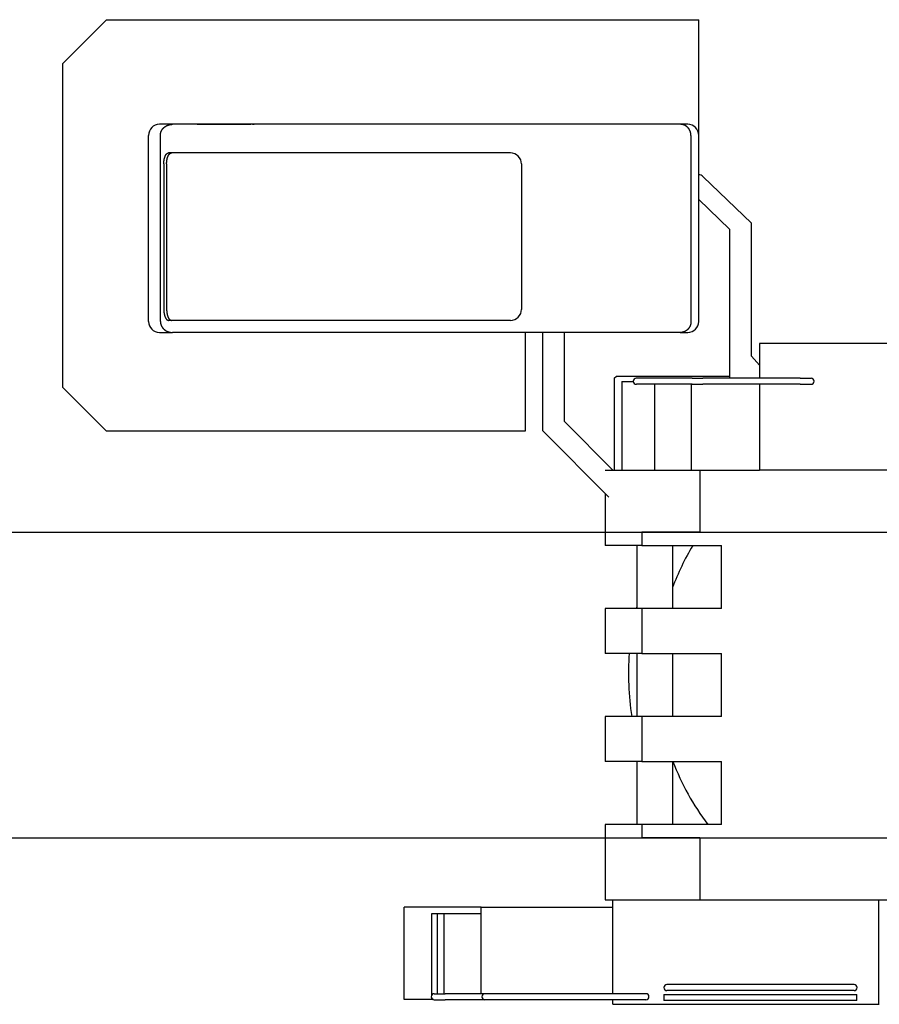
# Model space of a CAD drawing. Extents: x -4168 to 80734, y 199 to 57500.
# Tile 69 of 71: x 54124 to 58027, y 48613 to 53083. Entities that reach past the tile are written whole.
import ezdxf

# ---------------------------------------------------------------- set-up
doc = ezdxf.new("R2010")
doc.units = 0
doc.layers.get('0').update_dxf_attribs({"linetype": 'CONTINUOUS'})

msp = doc.modelspace()

# ---------------------------------------------------------------- linework, layer by layer
at = {"color": 40, "linetype": 'Continuous'}
for p, q in [((54317.43, 52883.28), (54517.43, 53083.28)), ((54517.43, 53083.28), (57207.43, 53083.28)), ((57207.43, 51713.28), (57207.43, 53083.28)), ((54317.43, 52883.28), (54317.43, 51415.28)), ((54758.97, 52608.28), (54758.46, 52608.28)), ((54798.5, 52608.28), (54758.97, 52608.28)), ((54817.79, 52608.28), (54798.5, 52608.28)), ((57123.75, 52608.28), (54817.79, 52608.28)), ((57147.16, 52608.28), (57123.75, 52608.28)), ((57157.43, 52608.28), (57147.16, 52608.28)), ((54708.46, 51713.28), (54708.46, 52558.28)), ((54762.59, 52558.28), (54762.59, 52558.29)), ((54762.59, 51713.28), (54762.59, 52558.28)), ((57172.11, 52558.29), (57172.11, 52558.28)), ((57172.11, 52558.28), (57172.11, 51713.28)), ((55277.71, 52478.28), (54799.63, 52478.28)), ((55368.54, 52478.28), (55277.71, 52478.28)), ((56352.5, 52478.28), (55368.54, 52478.28)), ((54778, 52428.28), (54778, 51768.28)), ((54790.86, 52428.28), (54790.86, 51768.28)), ((56402.5, 52428.28), (56402.5, 51768.28)), ((56402.5, 52428.28), (56402.5, 51768.28)), ((57447.43, 52158.98), (57227.92, 52370)), ((57207.43, 52267.64), (57347.43, 52133.05)), ((57347.43, 52133.05), (57347.43, 51455.28)), ((57447.43, 51556.38), (57447.43, 52158.98)), ((55277.71, 51718.28), (54799.63, 51718.28)), ((55368.54, 51718.28), (55277.71, 51718.28)), ((56352.5, 51718.28), (55368.54, 51718.28)), ((57172.11, 51713.28), (57172.11, 51713.28)), ((54758.46, 51663.28), (54758.97, 51663.28)), ((54758.97, 51663.28), (54798.5, 51663.28)), ((54798.5, 51663.28), (54817.79, 51663.28)), ((55317.9, 51663.28), (54817.79, 51663.28)), ((55378.45, 51663.28), (55317.9, 51663.28)), ((56730.82, 51663.28), (55378.45, 51663.28)), ((56418.43, 51663.28), (56418.43, 51215.28)), ((56497.43, 51663.28), (56497.43, 51217.58)), ((56597.43, 51258.98), (56597.43, 51663.28)), ((56806.19, 51663.28), (56730.82, 51663.28)), ((57123.75, 51663.28), (56806.19, 51663.28)), ((57123.75, 51663.28), (57147.16, 51663.28)), ((57147.16, 51663.28), (57157.43, 51663.28)), ((60497.63, 51613.28), (57482.73, 51613.28)), ((57482.73, 51613.28), (57482.73, 51455.28)), ((57482.73, 51514.43), (57447.43, 51556.38)), ((56823.43, 51455.28), (56833.43, 51465.28)), ((56823.43, 51455.28), (56823.43, 51038.28)), ((56833.43, 51465.28), (57347.43, 51465.28)), ((57177.24, 51455.28), (56923.54, 51455.28)), ((57177.24, 51455.28), (57225.41, 51455.28)), ((57667.43, 51455.28), (57225.41, 51455.28)), ((57667.43, 51455.28), (57717.43, 51455.28)), ((54517.43, 51215.28), (54317.43, 51415.28)), ((56858.23, 51441.28), (56858.23, 51038.28)), ((56858.23, 51441.28), (56909.95, 51441.28)), ((56923.54, 51428.08), (56925.38, 51428.08)), ((57177.24, 51428.08), (56925.38, 51428.08)), ((57006.23, 51428.08), (57006.23, 51038.28)), ((57173.73, 51428.08), (57173.73, 51038.28)), ((57177.24, 51428.08), (57225.41, 51428.08)), ((57667.43, 51428.08), (57225.41, 51428.08)), ((57482.73, 51428.08), (57482.73, 51038.28)), ((57667.43, 51428.08), (57717.43, 51428.08)), ((56817.9, 51038.28), (56597.43, 51258.98)), ((56418.43, 51215.28), (54517.43, 51215.28)), ((56497.43, 51217.58), (56799.43, 50915.28)), ((56782.43, 51038.28), (56858.23, 51038.28)), ((56858.23, 51038.28), (57006.23, 51038.28)), ((57006.23, 51038.28), (57173.73, 51038.28)), ((57173.73, 51038.28), (57482.73, 51038.28)), ((57212.43, 51038.28), (57212.43, 50757.28)), ((61149.43, 51038.28), (57482.73, 51038.28)), ((56782.43, 50932.3), (56782.43, 50696.28)), ((56949.65, 50757.28), (56949.65, 50696.28)), ((57212.43, 50757.28), (56949.65, 50757.28)), ((57212.43, 50757.28), (58331.43, 50757.28)), ((56949.65, 50696.28), (56782.43, 50696.28)), ((56926.43, 50696.28), (56926.43, 50410.28)), ((56949.65, 50696.28), (57311.43, 50696.28)), ((57088.43, 50696.28), (57088.43, 50410.28)), ((57311.43, 50410.28), (57311.43, 50696.28)), ((56782.43, 50410.28), (56782.43, 50206.28)), ((56949.65, 50410.28), (56782.43, 50410.28)), ((57311.43, 50410.28), (56949.65, 50410.28)), ((56949.65, 50410.28), (56949.65, 50206.28)), ((56949.65, 50206.28), (56782.43, 50206.28)), ((56926.43, 50206.28), (56926.43, 49920.28)), ((56949.65, 50206.28), (57311.43, 50206.28)), ((57088.43, 50206.28), (57088.43, 49920.28)), ((57311.43, 49920.28), (57311.43, 50206.28)), ((56782.43, 49920.28), (56782.43, 49716.28)), ((56949.65, 49920.28), (56782.43, 49920.28)), ((57311.43, 49920.28), (56949.65, 49920.28)), ((56949.65, 49920.28), (56949.65, 49716.28)), ((56949.65, 49716.28), (56782.43, 49716.28)), ((56926.43, 49716.28), (56926.43, 49430.28)), ((56949.65, 49716.28), (57311.43, 49716.28)), ((57088.43, 49716.28), (57088.43, 49430.28)), ((57311.43, 49430.28), (57311.43, 49716.28)), ((56782.43, 49430.28), (56782.43, 49088.28)), ((56949.65, 49430.28), (56782.43, 49430.28)), ((57311.43, 49430.28), (56949.65, 49430.28)), ((56949.65, 49430.28), (56949.65, 49369.28)), ((57212.43, 49369.28), (56949.65, 49369.28)), ((57212.43, 49369.28), (57212.43, 49088.28)), ((57212.43, 49369.28), (58331.43, 49369.28)), ((56782.43, 49088.28), (61149.43, 49088.28)), ((56817.23, 48661.48), (56817.23, 49088.28)), ((58025.43, 48613.28), (58025.43, 49088.28)), ((56219.13, 49054.68), (55869.13, 49054.68)), ((55869.13, 48634.68), (55869.13, 49054.68)), ((56219.13, 48661.48), (56219.13, 49054.68)), ((56219.13, 49054.68), (56817.23, 49054.68)), ((55994.23, 49023.48), (55994.23, 48654.28)), ((56020.23, 49023.48), (55994.23, 49023.48)), ((56020.23, 49023.48), (56020.23, 48661.48)), ((56050.23, 49023.48), (56020.23, 49023.48)), ((56219.13, 49023.48), (56050.23, 49023.48)), ((56050.23, 49023.48), (56050.23, 48661.48)), ((57912.73, 48702.48), (57062.73, 48702.48)), ((56002.95, 48634.68), (55869.13, 48634.68)), ((55994.23, 48641.48), (55994.23, 48638.17)), ((55996.71, 48638.17), (55994.23, 48638.17)), ((56006.23, 48661.48), (56056.23, 48661.48)), ((56006.23, 48634.28), (56056.23, 48634.28)), ((56236.23, 48661.48), (56056.23, 48661.48)), ((56236.19, 48634.28), (56056.23, 48634.28)), ((56246.23, 48661.48), (56236.23, 48661.48)), ((56246.23, 48634.28), (56236.23, 48634.28)), ((56551.23, 48661.48), (56246.23, 48661.48)), ((56551.23, 48634.28), (56246.23, 48634.28)), ((56591.23, 48661.48), (56551.23, 48661.48)), ((56591.23, 48634.28), (56551.23, 48634.28)), ((56917.63, 48661.48), (56591.23, 48661.48)), ((56917.63, 48634.28), (56591.23, 48634.28)), ((56817.23, 48613.28), (56817.23, 48634.28)), ((56967.63, 48661.48), (56917.63, 48661.48)), ((56967.63, 48634.28), (56917.63, 48634.28)), ((57048.73, 48657.28), (57925.93, 48657.28)), ((57048.73, 48657.28), (57048.73, 48630.08)), ((57912.73, 48675.28), (57062.73, 48675.28)), ((57925.93, 48630.08), (57925.93, 48657.28)), ((56817.23, 48613.28), (58025.43, 48613.28)), ((57925.93, 48630.08), (57048.73, 48630.08)), ((58025.43, 48613.28), (58027.43, 48613.28))]:
    msp.add_line(p, q, dxfattribs=at)
at = {"color": 5, "linetype": 'Continuous'}
for p, q in [((47256.43, 50757.28), (59937.08, 50757.28)), ((47256.43, 49369.28), (59937.08, 49369.28))]:
    msp.add_line(p, q, dxfattribs=at)
at = {"color": 40, "linetype": 'Continuous'}
for centre, radius, start, end in [((54758.46, 52558.28), 50, 90, 180), ((57157.43, 52558.28), 50, 0, 90), ((56352.5, 52428.28), 50, 359.99994, 89.99999), ((57197.43, 52338.28), 44, 46.12929, 76.86426), ((56352.5, 51768.28), 50, 270.00001, 0.00006), ((54758.46, 51713.28), 50, 180, 270), ((57157.43, 51713.28), 50, 270, 0), ((56923.54, 51441.68), 13.6, 90, 180), ((57717.43, 51441.68), 13.6, 270, 90), ((56923.54, 51441.68), 13.6, 180, 270), ((58147.43, 50113.28), 1129.05, 148.91138, 159.71121), ((58147.43, 50113.28), 1259.1, 165.86908, 166.35635), ((58147.43, 50113.28), 1259.1, 175.76416, 188.81731), ((58147.43, 50113.28), 1129.05, 200.58662, 217.22405), ((58147.43, 50113.28), 1259.1, 212.74597, 212.85066), ((57062.73, 48688.88), 13.6, 90.00118, 270.00118), ((57912.73, 48688.88), 13.6, 269.99882, 89.99882), ((56006.23, 48647.88), 13.6, 90, 270), ((56236.23, 48647.88), 13.6, 90, 270), ((56967.63, 48647.88), 13.6, 270, 90)]:
    msp.add_arc(centre, radius, start, end, dxfattribs=at)
msp.add_ellipse((54807.93, 51713.28), major_axis=(0, 50), ratio=0.906822, start_param=1.5707963, end_param=1.570923, dxfattribs=at)
for points, knots in [([(54762.59, 52558.29), (54762.59, 52558.61), (54762.59, 52559.26), (54762.63, 52560.23), (54762.68, 52561.21), (54762.75, 52562.18), (54762.84, 52563.14), (54762.96, 52564.11), (54763.09, 52565.07), (54763.25, 52566.03), (54763.43, 52566.99), (54763.62, 52567.94), (54763.84, 52568.89), (54764.07, 52569.83), (54764.33, 52570.77), (54764.61, 52571.7), (54764.9, 52572.63), (54765.22, 52573.55), (54765.55, 52574.46), (54765.9, 52575.37), (54766.27, 52576.27), (54766.66, 52577.16), (54767.07, 52578.04), (54767.5, 52578.92), (54767.94, 52579.78), (54768.4, 52580.64), (54768.88, 52581.49), (54769.38, 52582.32), (54769.89, 52583.15), (54770.42, 52583.97), (54770.96, 52584.77), (54771.52, 52585.57), (54772.09, 52586.35), (54772.68, 52587.13), (54773.29, 52587.89), (54773.91, 52588.64), (54774.54, 52589.38), (54775.19, 52590.1), (54775.85, 52590.82), (54776.53, 52591.52), (54777.22, 52592.2), (54777.92, 52592.88), (54778.63, 52593.54), (54779.35, 52594.19), (54780.09, 52594.82), (54780.84, 52595.45), (54781.6, 52596.05), (54782.37, 52596.65), (54783.15, 52597.23), (54783.94, 52597.8), (54784.74, 52598.35), (54785.55, 52598.89), (54786.37, 52599.41), (54787.2, 52599.92), (54788.04, 52600.41), (54788.88, 52600.89), (54789.74, 52601.36), (54790.6, 52601.81), (54791.47, 52602.25), (54792.35, 52602.67), (54793.23, 52603.07), (54794.12, 52603.47), (54795.02, 52603.84), (54795.92, 52604.2), (54796.83, 52604.55), (54797.75, 52604.88), (54798.67, 52605.2), (54799.59, 52605.5), (54800.52, 52605.78), (54801.45, 52606.05), (54802.39, 52606.31), (54803.34, 52606.55), (54804.28, 52606.77), (54805.23, 52606.98), (54806.19, 52607.17), (54807.14, 52607.35), (54808.1, 52607.51), (54809.06, 52607.66), (54810.03, 52607.79), (54810.99, 52607.91), (54811.96, 52608.01), (54812.93, 52608.09), (54813.9, 52608.16), (54814.87, 52608.22), (54815.84, 52608.26), (54816.81, 52608.28), (54817.46, 52608.28), (54817.79, 52608.28)], [0, 0, 0, 0, 0.9723962, 1.9447907, 2.9171817, 3.8895693, 4.8619548, 5.8343399, 6.8067271, 7.7791189, 8.7515179, 9.7239265, 10.6963468, 11.6687801, 12.6412272, 13.6136882, 14.5861619, 15.5586465, 16.5311408, 17.5036449, 18.4761592, 19.4486843, 20.4212209, 21.3937696, 22.3663308, 23.3389048, 24.3114916, 25.2840909, 26.2567023, 27.2293251, 28.2019588, 29.1746027, 30.1472562, 31.1199194, 32.0925926, 33.0652774, 34.037975, 35.0106858, 35.98341, 36.9561468, 37.9288953, 38.9016539, 39.8744208, 40.8471937, 41.8199705, 42.7927489, 43.7655268, 44.7383023, 45.7110744, 46.6838422, 47.6566064, 48.6293682, 49.60213, 50.5748935, 51.5476598, 52.5204289, 53.4932006, 54.4659739, 55.4387472, 56.4115189, 57.3842868, 58.3570487, 59.3298024, 60.3025457, 61.2752766, 62.2479933, 63.2206947, 64.1933801, 65.1660495, 66.1387039, 67.1113452, 68.0839753, 69.0565951, 70.0292051, 71.0018049, 71.9743942, 72.9469721, 73.9195375, 74.8920894, 75.8646265, 76.8371476, 77.8096517, 78.7821379, 79.7546058, 80.7270552, 81.6994865, 82.6719005, 82.6719005, 82.6719005, 82.6719005]), ([(54762.59, 52558.28), (54762.59, 52558.61), (54762.59, 52559.26), (54762.63, 52560.23), (54762.68, 52561.2), (54762.75, 52562.17), (54762.84, 52563.14), (54762.96, 52564.1), (54763.09, 52565.07), (54763.25, 52566.03), (54763.42, 52566.98), (54763.62, 52567.94), (54763.84, 52568.88), (54764.07, 52569.83), (54764.33, 52570.77), (54764.61, 52571.7), (54764.9, 52572.63), (54765.22, 52573.55), (54765.55, 52574.46), (54765.9, 52575.37), (54766.27, 52576.26), (54766.66, 52577.16), (54767.07, 52578.04), (54767.5, 52578.91), (54767.94, 52579.78), (54768.4, 52580.64), (54768.88, 52581.48), (54769.37, 52582.32), (54769.88, 52583.15), (54770.41, 52583.96), (54770.96, 52584.77), (54771.52, 52585.57), (54772.09, 52586.35), (54772.68, 52587.12), (54773.29, 52587.89), (54773.91, 52588.64), (54774.54, 52589.37), (54775.19, 52590.1), (54775.85, 52590.81), (54776.53, 52591.51), (54777.21, 52592.2), (54777.91, 52592.88), (54778.63, 52593.54), (54779.35, 52594.19), (54780.09, 52594.82), (54780.84, 52595.44), (54781.6, 52596.05), (54782.37, 52596.65), (54783.15, 52597.23), (54783.94, 52597.79), (54784.74, 52598.35), (54785.55, 52598.88), (54786.37, 52599.41), (54787.2, 52599.92), (54788.04, 52600.41), (54788.88, 52600.89), (54789.74, 52601.36), (54790.6, 52601.81), (54791.47, 52602.25), (54792.34, 52602.67), (54793.23, 52603.07), (54794.12, 52603.46), (54795.02, 52603.84), (54795.92, 52604.2), (54796.83, 52604.55), (54797.74, 52604.88), (54798.66, 52605.2), (54799.59, 52605.5), (54800.52, 52605.78), (54801.45, 52606.05), (54802.39, 52606.31), (54803.34, 52606.55), (54804.28, 52606.77), (54805.23, 52606.98), (54806.18, 52607.17), (54807.14, 52607.35), (54808.1, 52607.51), (54809.06, 52607.66), (54810.03, 52607.79), (54810.99, 52607.91), (54811.96, 52608.01), (54812.93, 52608.09), (54813.9, 52608.16), (54814.87, 52608.22), (54815.84, 52608.26), (54816.81, 52608.28), (54817.46, 52608.28), (54817.79, 52608.28)], [0, 0, 0, 0, 0.9724707, 1.9449397, 2.9174052, 3.8898673, 4.8623273, 5.8347869, 6.8072486, 7.7797149, 8.7521884, 9.7246714, 10.6971661, 11.6696739, 12.6421955, 13.614731, 14.5872792, 15.5598382, 16.532407, 17.5049856, 18.4775743, 19.4501739, 20.4227849, 21.3954081, 22.3680438, 23.3406922, 24.3133535, 25.2860272, 26.2587131, 27.2314104, 28.2041186, 29.1768369, 30.149565, 31.1223026, 32.0950504, 33.0678097, 34.0405817, 35.0133671, 35.9861658, 36.9589772, 37.9318002, 38.9046333, 39.8774747, 40.8503222, 41.8231735, 42.7960264, 43.7688787, 44.7417288, 45.7145754, 46.6874178, 47.6602564, 48.6330928, 49.6059291, 50.5787672, 51.5516081, 52.5244518, 53.4972981, 54.4701459, 55.4429938, 56.4158401, 57.3886825, 58.361519, 59.3343473, 60.3071651, 61.2799705, 62.2527618, 63.2255377, 64.1982976, 65.1710415, 66.1437705, 67.1164863, 68.089191, 69.0618854, 70.0345699, 71.0072443, 71.9799082, 72.9525606, 73.9252007, 74.8978271, 75.8704387, 76.8430344, 77.8156131, 78.7881739, 79.7607163, 80.7332402, 81.705746, 82.6782346, 82.6782346, 82.6782346, 82.6782346]), ([(55181.31, 52608.26), (55179.83, 52608.26), (55176.89, 52608.25), (55172.48, 52608.23), (55168.09, 52608.21), (55163.72, 52608.19), (55159.35, 52608.17), (55155.01, 52608.15), (55150.67, 52608.12), (55146.36, 52608.09), (55142.06, 52608.07), (55137.77, 52608.04), (55133.5, 52608.01), (55129.25, 52607.98), (55125.01, 52607.96), (55120.79, 52607.93), (55116.59, 52607.9), (55112.41, 52607.87), (55108.24, 52607.84), (55104.09, 52607.82), (55099.95, 52607.79), (55095.84, 52607.77), (55091.74, 52607.75), (55087.65, 52607.72), (55083.59, 52607.7), (55079.54, 52607.69), (55075.51, 52607.67), (55071.49, 52607.65), (55067.49, 52607.64), (55063.51, 52607.63), (55059.54, 52607.62), (55055.6, 52607.61), (55051.67, 52607.6), (55047.75, 52607.6), (55043.86, 52607.6), (55039.98, 52607.6), (55036.12, 52607.6), (55032.28, 52607.6), (55028.46, 52607.61), (55024.66, 52607.62), (55020.88, 52607.63), (55017.11, 52607.64), (55013.37, 52607.65), (55009.64, 52607.67), (55005.93, 52607.68), (55002.24, 52607.7), (54998.57, 52607.72), (54994.91, 52607.75), (54991.28, 52607.77), (54987.66, 52607.79), (54984.07, 52607.82), (54980.49, 52607.85), (54976.93, 52607.87), (54973.39, 52607.9), (54969.87, 52607.93), (54966.37, 52607.96), (54962.89, 52607.99), (54959.43, 52608.02), (54955.99, 52608.05), (54952.57, 52608.07), (54949.16, 52608.1), (54945.78, 52608.13), (54942.42, 52608.15), (54939.08, 52608.18), (54935.76, 52608.2), (54932.46, 52608.22), (54929.18, 52608.24), (54925.92, 52608.25), (54922.69, 52608.27), (54919.47, 52608.28), (54916.27, 52608.28), (54914.15, 52608.28), (54913.09, 52608.28)], [0, 0, 0, 0, 4.4212347, 8.8274904, 13.2189235, 17.595594, 21.9574771, 26.3044756, 30.6364316, 34.953139, 39.2543555, 43.5398142, 47.8092364, 52.0623431, 56.2988672, 60.5185658, 64.7212318, 68.9067066, 73.0748914, 77.2257599, 81.3593698, 85.4758755, 89.5754982, 93.6583808, 97.7245933, 101.7741521, 105.807026, 109.8231422, 113.8223924, 117.804639, 121.7697208, 125.7174592, 129.6476645, 133.5601417, 137.4546963, 141.331141, 145.1893011, 149.0290208, 152.8501694, 156.652647, 160.4363907, 164.2013809, 167.9476468, 171.6752677, 175.3842994, 179.0747422, 182.7465743, 186.3997547, 190.0342247, 193.6499103, 197.2467235, 200.8245647, 204.3833244, 207.9228853, 211.4431238, 214.9439124, 218.4251212, 221.8866202, 225.3282809, 228.7499786, 232.151594, 235.5330155, 238.8941407, 242.2348789, 245.5551526, 248.8549001, 252.1340767, 255.3926575, 258.6306371, 261.8479871, 265.0446288, 268.2204799, 268.2204799, 268.2204799, 268.2204799]), ([(55181.31, 52608.26), (55181.38, 52608.26), (55181.54, 52608.26), (55181.77, 52608.26), (55182, 52608.26), (55182.24, 52608.26), (55182.48, 52608.26), (55182.72, 52608.27), (55182.96, 52608.27), (55183.21, 52608.27), (55183.45, 52608.27), (55183.7, 52608.27), (55183.95, 52608.27), (55184.21, 52608.27), (55184.46, 52608.27), (55184.72, 52608.28), (55184.98, 52608.28), (55185.24, 52608.28), (55185.51, 52608.28), (55185.77, 52608.28), (55186.04, 52608.28), (55186.31, 52608.28), (55186.58, 52608.28), (55186.85, 52608.28), (55187.13, 52608.28), (55187.4, 52608.28), (55187.59, 52608.28), (55187.68, 52608.28)], [0, 0, 0, 0, 0.2292043, 0.460822, 0.6948172, 0.9311544, 1.1697984, 1.4107132, 1.6538642, 1.8992167, 2.146736, 2.3963878, 2.6481378, 2.9019523, 3.1577977, 3.4156408, 3.6754485, 3.9371883, 4.2008279, 4.4663352, 4.7336788, 5.0028274, 5.2737503, 5.5464171, 5.8207978, 6.096863, 6.3745835, 6.3745835, 6.3745835, 6.3745835]), ([(57172.11, 52558.29), (57172.11, 52558.6), (57172.1, 52559.22), (57172.08, 52560.15), (57172.03, 52561.08), (57171.97, 52562), (57171.9, 52562.93), (57171.81, 52563.86), (57171.7, 52564.78), (57171.57, 52565.7), (57171.43, 52566.62), (57171.27, 52567.53), (57171.1, 52568.45), (57170.91, 52569.36), (57170.7, 52570.26), (57170.48, 52571.16), (57170.24, 52572.06), (57169.98, 52572.95), (57169.71, 52573.83), (57169.42, 52574.71), (57169.12, 52575.59), (57168.8, 52576.46), (57168.47, 52577.32), (57168.12, 52578.17), (57167.75, 52579.02), (57167.38, 52579.86), (57166.98, 52580.69), (57166.57, 52581.52), (57166.15, 52582.34), (57165.71, 52583.15), (57165.26, 52583.95), (57164.79, 52584.74), (57164.31, 52585.52), (57163.81, 52586.29), (57163.3, 52587.05), (57162.78, 52587.81), (57162.25, 52588.55), (57161.7, 52589.28), (57161.14, 52590), (57160.56, 52590.71), (57159.98, 52591.41), (57159.38, 52592.1), (57158.77, 52592.77), (57158.14, 52593.43), (57157.51, 52594.09), (57156.86, 52594.72), (57156.21, 52595.35), (57155.54, 52595.96), (57154.86, 52596.56), (57154.17, 52597.15), (57153.48, 52597.73), (57152.77, 52598.29), (57152.05, 52598.83), (57151.32, 52599.36), (57150.58, 52599.88), (57149.84, 52600.39), (57149.08, 52600.88), (57148.32, 52601.35), (57147.55, 52601.81), (57146.77, 52602.26), (57145.98, 52602.69), (57145.19, 52603.1), (57144.39, 52603.51), (57143.58, 52603.89), (57142.76, 52604.26), (57141.94, 52604.61), (57141.11, 52604.95), (57140.28, 52605.27), (57139.44, 52605.58), (57138.6, 52605.87), (57137.75, 52606.14), (57136.9, 52606.4), (57136.04, 52606.64), (57135.18, 52606.87), (57134.32, 52607.08), (57133.45, 52607.27), (57132.57, 52607.45), (57131.7, 52607.61), (57130.82, 52607.75), (57129.94, 52607.87), (57129.06, 52607.98), (57128.18, 52608.08), (57127.29, 52608.15), (57126.41, 52608.21), (57125.52, 52608.25), (57124.63, 52608.28), (57124.04, 52608.28), (57123.75, 52608.28)], [0, 0, 0, 0, 0.9301793, 1.8603295, 2.7904205, 3.7204233, 4.6503085, 5.5800472, 6.5096108, 7.4389706, 8.3680985, 9.2969665, 10.2255472, 11.1538134, 12.0817383, 13.0092959, 13.9364604, 14.8632065, 15.7895099, 16.7153466, 17.6406932, 18.5655273, 19.489827, 20.4135714, 21.3367403, 22.2593143, 23.1812748, 24.102604, 25.0232851, 25.9433019, 26.8626394, 27.7812833, 28.6992203, 29.6164382, 30.5329256, 31.4486724, 32.3636692, 33.277908, 34.1913817, 35.1040847, 36.016012, 36.9271604, 37.8375272, 38.7471109, 39.655911, 40.563928, 41.4711631, 42.377619, 43.2832988, 44.188207, 45.0923491, 45.9957315, 46.8983616, 47.8002479, 48.7014001, 49.6018288, 50.5015458, 51.400564, 52.2988973, 53.1965608, 54.0935707, 54.9899439, 55.8856977, 56.7808504, 57.6754207, 58.5694279, 59.4628921, 60.3558339, 61.2482745, 62.1402356, 63.0317398, 63.9228101, 64.81347, 65.7037439, 66.5936565, 67.4832332, 68.3725002, 69.261484, 70.1502117, 71.0387113, 71.927011, 72.8151388, 73.7031226, 74.5909905, 75.4787708, 76.3664919, 77.2541815, 77.2541815, 77.2541815, 77.2541815]), ([(57172.11, 52558.28), (57172.11, 52558.59), (57172.1, 52559.21), (57172.08, 52560.14), (57172.03, 52561.07), (57171.98, 52562), (57171.9, 52562.93), (57171.81, 52563.85), (57171.7, 52564.78), (57171.57, 52565.7), (57171.43, 52566.62), (57171.27, 52567.53), (57171.1, 52568.44), (57170.91, 52569.35), (57170.7, 52570.26), (57170.48, 52571.16), (57170.24, 52572.05), (57169.98, 52572.94), (57169.71, 52573.83), (57169.43, 52574.71), (57169.12, 52575.58), (57168.8, 52576.45), (57168.47, 52577.31), (57168.12, 52578.17), (57167.76, 52579.02), (57167.38, 52579.86), (57166.98, 52580.69), (57166.57, 52581.52), (57166.15, 52582.34), (57165.71, 52583.14), (57165.26, 52583.94), (57164.79, 52584.74), (57164.31, 52585.52), (57163.81, 52586.29), (57163.3, 52587.05), (57162.78, 52587.8), (57162.25, 52588.55), (57161.7, 52589.28), (57161.14, 52590), (57160.56, 52590.71), (57159.98, 52591.41), (57159.38, 52592.09), (57158.77, 52592.77), (57158.15, 52593.43), (57157.51, 52594.08), (57156.87, 52594.72), (57156.21, 52595.35), (57155.54, 52595.96), (57154.86, 52596.56), (57154.18, 52597.15), (57153.48, 52597.72), (57152.77, 52598.28), (57152.05, 52598.83), (57151.32, 52599.36), (57150.58, 52599.88), (57149.84, 52600.39), (57149.08, 52600.88), (57148.32, 52601.35), (57147.55, 52601.81), (57146.77, 52602.26), (57145.98, 52602.69), (57145.19, 52603.1), (57144.39, 52603.5), (57143.58, 52603.89), (57142.76, 52604.26), (57141.94, 52604.61), (57141.12, 52604.95), (57140.28, 52605.27), (57139.44, 52605.58), (57138.6, 52605.87), (57137.75, 52606.14), (57136.9, 52606.4), (57136.04, 52606.64), (57135.18, 52606.87), (57134.32, 52607.08), (57133.45, 52607.27), (57132.58, 52607.45), (57131.7, 52607.61), (57130.82, 52607.75), (57129.94, 52607.87), (57129.06, 52607.98), (57128.18, 52608.08), (57127.29, 52608.15), (57126.41, 52608.21), (57125.52, 52608.25), (57124.63, 52608.28), (57124.04, 52608.28), (57123.75, 52608.28)], [0, 0, 0, 0, 0.9302161, 1.8604031, 2.7905311, 3.7205708, 4.6504931, 5.5802691, 6.5098699, 7.439267, 8.3684323, 9.2973378, 10.225956, 11.1542597, 12.0822223, 13.0098176, 13.9370197, 14.8638037, 15.7901448, 16.7160193, 17.6414037, 18.5662757, 19.4906133, 20.4143955, 21.3376023, 22.2602141, 23.1822125, 24.1035796, 25.0242984, 25.9443531, 26.8637284, 27.7824101, 28.7003849, 29.6176405, 30.5341656, 31.4499499, 32.3649843, 33.2792607, 34.192772, 35.1055123, 36.0174771, 36.9286628, 37.8390669, 38.7486878, 39.6575251, 40.5655792, 41.4728514, 42.3793442, 43.285061, 44.1900061, 45.0941849, 45.997604, 46.9002707, 47.8021936, 48.7033822, 49.6038474, 50.5036007, 51.4026552, 52.3010246, 53.1987243, 54.0957703, 54.9921795, 55.8879693, 56.7831578, 57.6777639, 58.5718069, 59.4653068, 60.3582842, 61.2507603, 62.142757, 63.0342966, 63.9254023, 64.8160976, 65.7064068, 66.5963546, 67.4859666, 68.3752688, 69.2642877, 70.1530506, 71.0415854, 71.9299201, 72.818083, 73.7061018, 74.5940048, 75.4818202, 76.3695763, 77.2573009, 77.2573009, 77.2573009, 77.2573009]), ([(54778, 52428.28), (54778, 52428.73), (54778, 52429.61), (54778.03, 52430.93), (54778.07, 52432.26), (54778.12, 52433.58), (54778.19, 52434.9), (54778.27, 52436.21), (54778.37, 52437.52), (54778.48, 52438.83), (54778.61, 52440.13), (54778.75, 52441.43), (54778.91, 52442.72), (54779.08, 52444), (54779.27, 52445.27), (54779.47, 52446.53), (54779.69, 52447.78), (54779.93, 52449.02), (54780.18, 52450.25), (54780.44, 52451.47), (54780.72, 52452.68), (54781.01, 52453.87), (54781.32, 52455.04), (54781.65, 52456.2), (54781.99, 52457.34), (54782.34, 52458.46), (54782.71, 52459.56), (54783.1, 52460.65), (54783.5, 52461.71), (54783.91, 52462.75), (54784.34, 52463.77), (54784.78, 52464.76), (54785.24, 52465.73), (54785.71, 52466.67), (54786.2, 52467.58), (54786.7, 52468.47), (54787.21, 52469.32), (54787.74, 52470.14), (54788.28, 52470.93), (54788.83, 52471.69), (54789.39, 52472.41), (54789.97, 52473.09), (54790.55, 52473.74), (54791.15, 52474.34), (54791.76, 52474.91), (54792.38, 52475.44), (54793.01, 52475.93), (54793.64, 52476.37), (54794.29, 52476.77), (54794.94, 52477.12), (54795.59, 52477.43), (54796.26, 52477.69), (54796.93, 52477.91), (54797.6, 52478.08), (54798.27, 52478.2), (54798.95, 52478.27), (54799.4, 52478.28), (54799.63, 52478.28)], [0, 0, 0, 0, 1.3254423, 2.6504166, 3.974446, 5.2970417, 6.6177035, 7.935921, 9.2511733, 10.5629296, 11.8706498, 13.1737846, 14.4717761, 15.7640582, 17.0500573, 18.3291924, 19.6008761, 20.8645151, 22.119511, 23.365261, 24.601159, 25.8265964, 27.0409633, 28.2436499, 29.4340479, 30.611552, 31.7755625, 32.9254914, 34.0607448, 35.18071, 36.2847632, 37.3722775, 38.4426316, 39.495219, 40.5294573, 41.5447982, 42.5407385, 43.5168305, 44.4726944, 45.4080302, 46.3226313, 47.2163979, 48.0893511, 48.9416408, 49.7735308, 50.5854426, 51.3779828, 52.1519572, 52.9083827, 53.6484959, 54.3737571, 55.0858479, 55.7866621, 56.4782863, 57.1629726, 57.8431007, 58.5211312, 58.5211312, 58.5211312, 58.5211312]), ([(54790.86, 52428.28), (54790.86, 52428.73), (54790.86, 52429.61), (54790.89, 52430.94), (54790.92, 52432.26), (54790.98, 52433.58), (54791.05, 52434.9), (54791.13, 52436.22), (54791.23, 52437.53), (54791.35, 52438.84), (54791.48, 52440.14), (54791.63, 52441.44), (54791.79, 52442.73), (54791.96, 52444.01), (54792.16, 52445.28), (54792.37, 52446.54), (54792.59, 52447.8), (54792.83, 52449.04), (54793.08, 52450.27), (54793.35, 52451.49), (54793.64, 52452.69), (54793.94, 52453.88), (54794.26, 52455.06), (54794.59, 52456.21), (54794.94, 52457.35), (54795.3, 52458.48), (54795.68, 52459.58), (54796.07, 52460.66), (54796.48, 52461.73), (54796.9, 52462.77), (54797.34, 52463.78), (54797.79, 52464.78), (54798.26, 52465.74), (54798.74, 52466.68), (54799.24, 52467.6), (54799.75, 52468.48), (54800.27, 52469.33), (54800.81, 52470.15), (54801.36, 52470.94), (54801.93, 52471.7), (54802.5, 52472.42), (54803.09, 52473.1), (54803.69, 52473.75), (54804.3, 52474.35), (54804.92, 52474.92), (54805.55, 52475.45), (54806.19, 52475.93), (54806.84, 52476.37), (54807.5, 52476.77), (54808.16, 52477.12), (54808.83, 52477.43), (54809.51, 52477.69), (54810.19, 52477.91), (54810.88, 52478.08), (54811.57, 52478.2), (54812.26, 52478.27), (54812.72, 52478.28), (54812.95, 52478.28)], [0, 0, 0, 0, 1.3265402, 2.6526151, 3.977751, 5.301462, 6.6232516, 7.9426128, 9.2590287, 10.571973, 11.8809098, 13.1852949, 14.4845757, 15.7781917, 17.0655753, 18.3461521, 19.6193416, 20.8845581, 22.1412112, 23.3887065, 24.6264471, 25.8538341, 27.0702679, 28.2751499, 29.4678834, 30.6478757, 31.8145409, 32.9673048, 34.1055829, 35.2287743, 36.3362687, 37.4274554, 38.501731, 39.5585086, 40.5972274, 41.617362, 42.6184332, 43.6000183, 44.561763, 45.5033932, 46.4247276, 47.3256911, 48.2063278, 49.0668031, 49.9073939, 50.7285361, 51.5308451, 52.3151287, 53.0823974, 53.8338722, 54.5709867, 55.2953844, 56.0089081, 56.7135818, 57.4115833, 58.1052087, 58.7968281, 58.7968281, 58.7968281, 58.7968281]), ([(54778, 51768.28), (54778, 51767.84), (54778, 51766.96), (54778.03, 51765.63), (54778.07, 51764.31), (54778.12, 51762.99), (54778.19, 51761.67), (54778.27, 51760.36), (54778.37, 51759.04), (54778.48, 51757.74), (54778.61, 51756.44), (54778.75, 51755.14), (54778.91, 51753.85), (54779.08, 51752.57), (54779.27, 51751.3), (54779.47, 51750.04), (54779.69, 51748.78), (54779.93, 51747.54), (54780.18, 51746.31), (54780.44, 51745.1), (54780.72, 51743.89), (54781.01, 51742.7), (54781.32, 51741.53), (54781.65, 51740.37), (54781.99, 51739.23), (54782.34, 51738.11), (54782.71, 51737), (54783.1, 51735.92), (54783.5, 51734.86), (54783.91, 51733.82), (54784.34, 51732.8), (54784.78, 51731.81), (54785.24, 51730.84), (54785.71, 51729.9), (54786.2, 51728.99), (54786.7, 51728.1), (54787.21, 51727.25), (54787.74, 51726.43), (54788.28, 51725.64), (54788.83, 51724.88), (54789.39, 51724.16), (54789.97, 51723.48), (54790.55, 51722.83), (54791.15, 51722.22), (54791.76, 51721.66), (54792.38, 51721.13), (54793.01, 51720.64), (54793.64, 51720.2), (54794.29, 51719.8), (54794.94, 51719.45), (54795.59, 51719.14), (54796.26, 51718.88), (54796.93, 51718.66), (54797.6, 51718.49), (54798.27, 51718.37), (54798.95, 51718.3), (54799.4, 51718.28), (54799.63, 51718.28)], [0, 0, 0, 0, 1.3254423, 2.6504166, 3.974446, 5.2970417, 6.6177035, 7.935921, 9.2511733, 10.5629296, 11.8706497, 13.1737845, 14.4717761, 15.7640582, 17.0500573, 18.3291923, 19.600876, 20.864515, 22.1195109, 23.3652609, 24.6011589, 25.8265963, 27.0409632, 28.2436498, 29.4340478, 30.6115519, 31.7755624, 32.9254913, 34.0607447, 35.1807099, 36.2847631, 37.3722774, 38.4426315, 39.4952189, 40.5294572, 41.5447982, 42.5407385, 43.5168305, 44.4726944, 45.4080302, 46.3226313, 47.2163978, 48.0893511, 48.9416408, 49.7735308, 50.5854426, 51.3779828, 52.1519572, 52.9083827, 53.6484959, 54.3737571, 55.0858479, 55.7866621, 56.4782863, 57.1629726, 57.8431007, 58.5211312, 58.5211312, 58.5211312, 58.5211312]), ([(54790.86, 51768.28), (54790.86, 51767.84), (54790.86, 51766.96), (54790.89, 51765.63), (54790.92, 51764.31), (54790.98, 51762.99), (54791.05, 51761.67), (54791.13, 51760.35), (54791.23, 51759.04), (54791.35, 51757.73), (54791.48, 51756.43), (54791.63, 51755.13), (54791.79, 51753.84), (54791.96, 51752.56), (54792.16, 51751.29), (54792.37, 51750.02), (54792.59, 51748.77), (54792.83, 51747.53), (54793.08, 51746.3), (54793.35, 51745.08), (54793.64, 51743.88), (54793.94, 51742.69), (54794.26, 51741.51), (54794.59, 51740.35), (54794.94, 51739.21), (54795.3, 51738.09), (54795.68, 51736.99), (54796.07, 51735.9), (54796.48, 51734.84), (54796.9, 51733.8), (54797.34, 51732.78), (54797.79, 51731.79), (54798.26, 51730.82), (54798.74, 51729.88), (54799.24, 51728.97), (54799.75, 51728.09), (54800.27, 51727.24), (54800.81, 51726.41), (54801.36, 51725.63), (54801.93, 51724.87), (54802.5, 51724.15), (54803.09, 51723.47), (54803.69, 51722.82), (54804.3, 51722.22), (54804.92, 51721.65), (54805.55, 51721.12), (54806.19, 51720.64), (54806.84, 51720.2), (54807.5, 51719.8), (54808.16, 51719.45), (54808.83, 51719.14), (54809.51, 51718.88), (54810.19, 51718.66), (54810.88, 51718.49), (54811.57, 51718.37), (54812.26, 51718.3), (54812.72, 51718.28), (54812.95, 51718.28)], [0, 0, 0, 0, 1.3265402, 2.6526151, 3.977751, 5.301462, 6.6232516, 7.9426128, 9.2590287, 10.571973, 11.8809098, 13.1852949, 14.4845757, 15.7781917, 17.0655753, 18.346152, 19.6193416, 20.8845581, 22.1412111, 23.3887064, 24.626447, 25.853834, 27.0702679, 28.2751499, 29.4678834, 30.6478757, 31.8145409, 32.9673047, 34.1055829, 35.2287742, 36.3362687, 37.4274554, 38.5017309, 39.5585086, 40.5972274, 41.617362, 42.6184332, 43.6000182, 44.5617629, 45.5033932, 46.4247276, 47.325691, 48.2063278, 49.066803, 49.9073939, 50.7285361, 51.5308451, 52.3151287, 53.0823974, 53.8338722, 54.5709867, 55.2953844, 56.0089081, 56.7135818, 57.4115833, 58.1052087, 58.7968281, 58.7968281, 58.7968281, 58.7968281]), ([(54762.59, 51713.28), (54762.59, 51712.95), (54762.59, 51712.31), (54762.63, 51711.33), (54762.68, 51710.36), (54762.75, 51709.39), (54762.84, 51708.42), (54762.96, 51707.46), (54763.09, 51706.5), (54763.25, 51705.54), (54763.43, 51704.58), (54763.62, 51703.63), (54763.84, 51702.68), (54764.07, 51701.74), (54764.33, 51700.8), (54764.61, 51699.86), (54764.9, 51698.94), (54765.22, 51698.02), (54765.55, 51697.1), (54765.9, 51696.2), (54766.27, 51695.3), (54766.66, 51694.41), (54767.07, 51693.53), (54767.5, 51692.65), (54767.94, 51691.79), (54768.4, 51690.93), (54768.88, 51690.08), (54769.38, 51689.24), (54769.89, 51688.42), (54770.42, 51687.6), (54770.96, 51686.79), (54771.52, 51686), (54772.09, 51685.21), (54772.68, 51684.44), (54773.29, 51683.68), (54773.91, 51682.93), (54774.54, 51682.19), (54775.19, 51681.47), (54775.85, 51680.75), (54776.53, 51680.05), (54777.22, 51679.36), (54777.92, 51678.69), (54778.63, 51678.03), (54779.35, 51677.38), (54780.09, 51676.74), (54780.84, 51676.12), (54781.6, 51675.51), (54782.37, 51674.92), (54783.15, 51674.34), (54783.94, 51673.77), (54784.74, 51673.22), (54785.55, 51672.68), (54786.37, 51672.16), (54787.2, 51671.65), (54788.04, 51671.15), (54788.88, 51670.67), (54789.74, 51670.21), (54790.6, 51669.76), (54791.47, 51669.32), (54792.35, 51668.9), (54793.23, 51668.49), (54794.12, 51668.1), (54795.02, 51667.73), (54795.92, 51667.37), (54796.83, 51667.02), (54797.75, 51666.69), (54798.67, 51666.37), (54799.59, 51666.07), (54800.52, 51665.79), (54801.45, 51665.52), (54802.39, 51665.26), (54803.34, 51665.02), (54804.28, 51664.8), (54805.23, 51664.59), (54806.19, 51664.4), (54807.14, 51664.22), (54808.1, 51664.06), (54809.06, 51663.91), (54810.03, 51663.78), (54810.99, 51663.66), (54811.96, 51663.56), (54812.93, 51663.48), (54813.9, 51663.41), (54814.87, 51663.35), (54815.84, 51663.31), (54816.81, 51663.29), (54817.46, 51663.28), (54817.79, 51663.28)], [0, 0, 0, 0, 0.9723962, 1.9447907, 2.9171817, 3.8895693, 4.8619548, 5.8343399, 6.8067271, 7.7791189, 8.7515179, 9.7239266, 10.6963468, 11.6687801, 12.6412272, 13.6136882, 14.5861619, 15.5586465, 16.5311408, 17.5036449, 18.4761592, 19.4486843, 20.4212209, 21.3937696, 22.3663308, 23.3389048, 24.3114916, 25.2840909, 26.2567023, 27.2293251, 28.2019588, 29.1746027, 30.1472562, 31.1199194, 32.0925926, 33.0652774, 34.037975, 35.0106858, 35.98341, 36.9561468, 37.9288953, 38.9016539, 39.8744208, 40.8471937, 41.8199705, 42.7927489, 43.7655268, 44.7383023, 45.7110744, 46.6838423, 47.6566064, 48.6293682, 49.60213, 50.5748935, 51.5476598, 52.520429, 53.4932006, 54.4659739, 55.4387472, 56.4115189, 57.3842868, 58.3570487, 59.3298024, 60.3025457, 61.2752766, 62.2479933, 63.2206947, 64.1933801, 65.1660495, 66.1387039, 67.1113452, 68.0839753, 69.0565951, 70.0292051, 71.0018049, 71.9743942, 72.9469721, 73.9195375, 74.8920894, 75.8646265, 76.8371476, 77.8096517, 78.7821379, 79.7546058, 80.7270552, 81.6994865, 82.6719006, 82.6719006, 82.6719006, 82.6719006]), ([(54762.59, 51713.28), (54762.59, 51712.96), (54762.59, 51712.31), (54762.63, 51711.34), (54762.68, 51710.37), (54762.75, 51709.4), (54762.84, 51708.43), (54762.96, 51707.46), (54763.09, 51706.5), (54763.25, 51705.54), (54763.42, 51704.59), (54763.62, 51703.63), (54763.84, 51702.68), (54764.07, 51701.74), (54764.33, 51700.8), (54764.61, 51699.87), (54764.9, 51698.94), (54765.22, 51698.02), (54765.55, 51697.11), (54765.9, 51696.2), (54766.27, 51695.3), (54766.66, 51694.41), (54767.07, 51693.53), (54767.5, 51692.65), (54767.94, 51691.79), (54768.4, 51690.93), (54768.88, 51690.09), (54769.37, 51689.25), (54769.88, 51688.42), (54770.41, 51687.6), (54770.96, 51686.8), (54771.52, 51686), (54772.09, 51685.22), (54772.68, 51684.44), (54773.29, 51683.68), (54773.91, 51682.93), (54774.54, 51682.19), (54775.19, 51681.47), (54775.85, 51680.76), (54776.53, 51680.05), (54777.21, 51679.37), (54777.91, 51678.69), (54778.63, 51678.03), (54779.35, 51677.38), (54780.09, 51676.75), (54780.84, 51676.12), (54781.6, 51675.52), (54782.37, 51674.92), (54783.15, 51674.34), (54783.94, 51673.77), (54784.74, 51673.22), (54785.55, 51672.68), (54786.37, 51672.16), (54787.2, 51671.65), (54788.04, 51671.16), (54788.88, 51670.68), (54789.74, 51670.21), (54790.6, 51669.76), (54791.47, 51669.32), (54792.34, 51668.9), (54793.23, 51668.49), (54794.12, 51668.1), (54795.02, 51667.73), (54795.92, 51667.37), (54796.83, 51667.02), (54797.74, 51666.69), (54798.66, 51666.37), (54799.59, 51666.07), (54800.52, 51665.79), (54801.45, 51665.52), (54802.39, 51665.26), (54803.34, 51665.02), (54804.28, 51664.8), (54805.23, 51664.59), (54806.18, 51664.4), (54807.14, 51664.22), (54808.1, 51664.06), (54809.06, 51663.91), (54810.03, 51663.78), (54810.99, 51663.66), (54811.96, 51663.56), (54812.93, 51663.48), (54813.9, 51663.41), (54814.87, 51663.35), (54815.84, 51663.31), (54816.81, 51663.29), (54817.46, 51663.28), (54817.79, 51663.28)], [0, 0, 0, 0, 0.9724707, 1.9449397, 2.9174052, 3.8898673, 4.8623273, 5.8347869, 6.8072486, 7.7797149, 8.7521884, 9.7246714, 10.6971661, 11.6696739, 12.6421955, 13.614731, 14.5872792, 15.5598382, 16.532407, 17.5049856, 18.4775743, 19.4501739, 20.4227849, 21.3954081, 22.3680438, 23.3406922, 24.3133535, 25.2860272, 26.2587131, 27.2314104, 28.2041186, 29.1768369, 30.149565, 31.1223026, 32.0950504, 33.0678097, 34.0405817, 35.0133671, 35.9861658, 36.9589772, 37.9318002, 38.9046333, 39.8774747, 40.8503222, 41.8231735, 42.7960264, 43.7688787, 44.7417288, 45.7145754, 46.6874178, 47.6602564, 48.6330928, 49.6059291, 50.5787672, 51.5516081, 52.5244518, 53.4972981, 54.4701459, 55.4429938, 56.4158401, 57.3886825, 58.361519, 59.3343473, 60.3071651, 61.2799705, 62.2527618, 63.2255377, 64.1982976, 65.1710415, 66.1437705, 67.1164863, 68.089191, 69.0618854, 70.0345699, 71.0072443, 71.9799082, 72.9525606, 73.9252007, 74.8978271, 75.8704387, 76.8430344, 77.8156131, 78.7881739, 79.7607163, 80.7332402, 81.705746, 82.6782346, 82.6782346, 82.6782346, 82.6782346]), ([(57172.11, 51713.28), (57172.11, 51712.97), (57172.1, 51712.35), (57172.08, 51711.42), (57172.03, 51710.49), (57171.97, 51709.56), (57171.9, 51708.64), (57171.81, 51707.71), (57171.7, 51706.79), (57171.57, 51705.87), (57171.43, 51704.95), (57171.27, 51704.03), (57171.1, 51703.12), (57170.91, 51702.21), (57170.7, 51701.31), (57170.48, 51700.41), (57170.24, 51699.51), (57169.98, 51698.62), (57169.71, 51697.74), (57169.42, 51696.86), (57169.12, 51695.98), (57168.8, 51695.11), (57168.47, 51694.25), (57168.12, 51693.4), (57167.75, 51692.55), (57167.38, 51691.71), (57166.98, 51690.87), (57166.57, 51690.05), (57166.15, 51689.23), (57165.71, 51688.42), (57165.26, 51687.62), (57164.79, 51686.83), (57164.31, 51686.05), (57163.81, 51685.28), (57163.3, 51684.51), (57162.78, 51683.76), (57162.25, 51683.02), (57161.7, 51682.29), (57161.14, 51681.57), (57160.56, 51680.86), (57159.98, 51680.16), (57159.38, 51679.47), (57158.77, 51678.8), (57158.14, 51678.13), (57157.51, 51677.48), (57156.86, 51676.84), (57156.21, 51676.22), (57155.54, 51675.6), (57154.86, 51675), (57154.17, 51674.42), (57153.48, 51673.84), (57152.77, 51673.28), (57152.05, 51672.74), (57151.32, 51672.2), (57150.58, 51671.69), (57149.84, 51671.18), (57149.08, 51670.69), (57148.32, 51670.22), (57147.55, 51669.76), (57146.77, 51669.31), (57145.98, 51668.88), (57145.19, 51668.46), (57144.39, 51668.06), (57143.58, 51667.68), (57142.76, 51667.31), (57141.94, 51666.95), (57141.11, 51666.62), (57140.28, 51666.29), (57139.44, 51665.99), (57138.6, 51665.7), (57137.75, 51665.42), (57136.9, 51665.17), (57136.04, 51664.92), (57135.18, 51664.7), (57134.32, 51664.49), (57133.45, 51664.3), (57132.57, 51664.12), (57131.7, 51663.96), (57130.82, 51663.82), (57129.94, 51663.69), (57129.06, 51663.58), (57128.18, 51663.49), (57127.29, 51663.42), (57126.41, 51663.36), (57125.52, 51663.32), (57124.63, 51663.29), (57124.04, 51663.28), (57123.75, 51663.28)], [0, 0, 0, 0, 0.9301793, 1.8603295, 2.7904205, 3.7204233, 4.6503085, 5.5800472, 6.5096108, 7.4389706, 8.3680985, 9.2969665, 10.2255472, 11.1538134, 12.0817383, 13.0092959, 13.9364604, 14.8632065, 15.7895099, 16.7153466, 17.6406932, 18.5655273, 19.489827, 20.4135714, 21.3367403, 22.2593143, 23.1812748, 24.102604, 25.0232851, 25.9433019, 26.8626394, 27.7812833, 28.6992203, 29.6164382, 30.5329256, 31.4486724, 32.3636692, 33.277908, 34.1913817, 35.1040847, 36.016012, 36.9271604, 37.8375271, 38.7471109, 39.655911, 40.563928, 41.4711631, 42.3776189, 43.2832988, 44.188207, 45.0923491, 45.9957315, 46.8983615, 47.8002479, 48.7014001, 49.6018288, 50.5015458, 51.400564, 52.2988973, 53.1965608, 54.0935707, 54.9899439, 55.8856977, 56.7808504, 57.6754207, 58.5694279, 59.4628921, 60.3558339, 61.2482745, 62.1402356, 63.0317398, 63.9228101, 64.81347, 65.7037439, 66.5936565, 67.4832332, 68.3725002, 69.2614839, 70.1502117, 71.0387113, 71.927011, 72.8151388, 73.7031226, 74.5909905, 75.4787708, 76.3664919, 77.2541815, 77.2541815, 77.2541815, 77.2541815]), ([(57172.11, 51713.28), (57172.11, 51712.97), (57172.1, 51712.35), (57172.08, 51711.42), (57172.03, 51710.49), (57171.98, 51709.57), (57171.9, 51708.64), (57171.81, 51707.71), (57171.7, 51706.79), (57171.57, 51705.87), (57171.43, 51704.95), (57171.27, 51704.04), (57171.1, 51703.12), (57170.91, 51702.22), (57170.7, 51701.31), (57170.48, 51700.41), (57170.24, 51699.51), (57169.98, 51698.62), (57169.71, 51697.74), (57169.43, 51696.86), (57169.12, 51695.98), (57168.8, 51695.12), (57168.47, 51694.25), (57168.12, 51693.4), (57167.76, 51692.55), (57167.38, 51691.71), (57166.98, 51690.88), (57166.57, 51690.05), (57166.15, 51689.23), (57165.71, 51688.42), (57165.26, 51687.62), (57164.79, 51686.83), (57164.31, 51686.05), (57163.81, 51685.28), (57163.3, 51684.52), (57162.78, 51683.76), (57162.25, 51683.02), (57161.7, 51682.29), (57161.14, 51681.57), (57160.56, 51680.86), (57159.98, 51680.16), (57159.38, 51679.47), (57158.77, 51678.8), (57158.15, 51678.14), (57157.51, 51677.48), (57156.87, 51676.85), (57156.21, 51676.22), (57155.54, 51675.61), (57154.86, 51675.01), (57154.18, 51674.42), (57153.48, 51673.84), (57152.77, 51673.28), (57152.05, 51672.74), (57151.32, 51672.2), (57150.58, 51671.69), (57149.84, 51671.18), (57149.08, 51670.69), (57148.32, 51670.22), (57147.55, 51669.76), (57146.77, 51669.31), (57145.98, 51668.88), (57145.19, 51668.46), (57144.39, 51668.06), (57143.58, 51667.68), (57142.76, 51667.31), (57141.94, 51666.96), (57141.12, 51666.62), (57140.28, 51666.29), (57139.44, 51665.99), (57138.6, 51665.7), (57137.75, 51665.42), (57136.9, 51665.17), (57136.04, 51664.92), (57135.18, 51664.7), (57134.32, 51664.49), (57133.45, 51664.3), (57132.58, 51664.12), (57131.7, 51663.96), (57130.82, 51663.82), (57129.94, 51663.69), (57129.06, 51663.58), (57128.18, 51663.49), (57127.29, 51663.42), (57126.41, 51663.36), (57125.52, 51663.32), (57124.63, 51663.29), (57124.04, 51663.28), (57123.75, 51663.28)], [0, 0, 0, 0, 0.9302161, 1.8604031, 2.7905311, 3.7205708, 4.6504931, 5.5802691, 6.5098699, 7.439267, 8.3684323, 9.2973378, 10.225956, 11.1542597, 12.0822224, 13.0098176, 13.9370197, 14.8638037, 15.7901448, 16.7160193, 17.6414037, 18.5662757, 19.4906133, 20.4143955, 21.3376023, 22.2602141, 23.1822125, 24.1035796, 25.0242984, 25.9443531, 26.8637284, 27.7824101, 28.7003849, 29.6176405, 30.5341656, 31.4499499, 32.3649843, 33.2792607, 34.192772, 35.1055123, 36.0174771, 36.9286628, 37.8390669, 38.7486878, 39.6575251, 40.5655792, 41.4728514, 42.3793442, 43.285061, 44.1900061, 45.0941849, 45.9976039, 46.9002707, 47.8021936, 48.7033822, 49.6038474, 50.5036007, 51.4026552, 52.3010246, 53.1987243, 54.0957703, 54.9921795, 55.8879693, 56.7831578, 57.6777639, 58.5718069, 59.4653068, 60.3582842, 61.2507603, 62.142757, 63.0342966, 63.9254023, 64.8160976, 65.7064068, 66.5963546, 67.4859666, 68.3752688, 69.2642877, 70.1530506, 71.0415854, 71.9299201, 72.818083, 73.7061018, 74.5940048, 75.4818202, 76.3695763, 77.2573009, 77.2573009, 77.2573009, 77.2573009])]:
    msp.add_open_spline(points, degree=3, knots=knots, dxfattribs=at)

doc.saveas('drawing.dxf')
